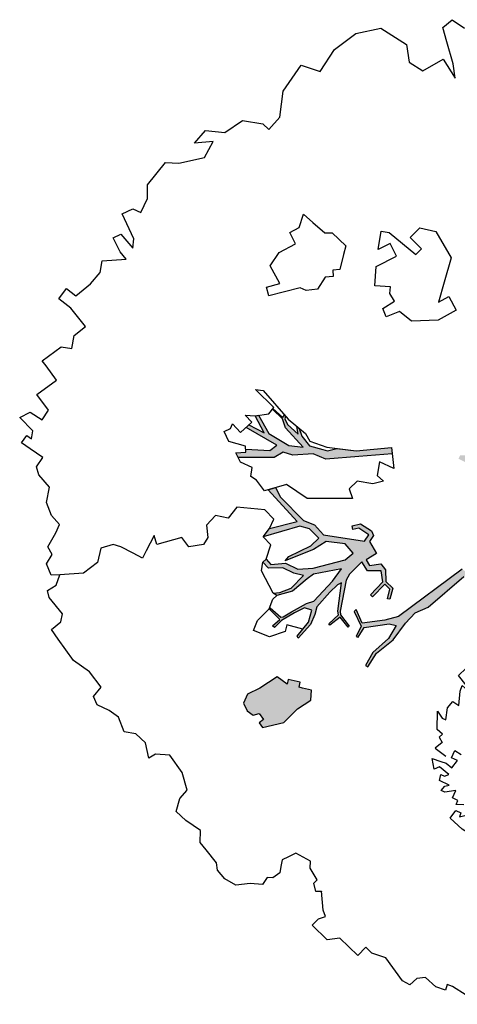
# Model space of a CAD drawing. Header units: feet. Extents: x 1377751 to 1381179, y 448542 to 452320.
# Tile 72 of 205: x 1377870 to 1377880, y 449458 to 449481. Entities that reach past the tile are written whole.
import ezdxf

# ---------------------------------------------------------------- set-up
doc = ezdxf.new("R2010")
doc.units = ezdxf.units.FT
doc.header["$MEASUREMENT"] = 0
doc.layers.add('MA- HONEY LOCUST TREE', color=3, linetype='Continuous')
doc.layers.add('VG_P_Cells', color=3, linetype='Continuous')

# ---------------------------------------------------------------- blocks, each defined once
blk = doc.blocks.new('HONEY LOCUST')
at = {"layer": 'MA- HONEY LOCUST TREE'}
h = blk.add_hatch(color=256, dxfattribs=at)
h.dxf.hatch_style = 1
edge = h.paths.add_edge_path()
edge.add_line((-0.074, -1.867), (-0.35, -3.729))
edge.add_line((-0.35, -3.729), (-0.52, -4.017))
edge.add_line((-0.52, -4.017), (-0.848, -4.448))
edge.add_line((-0.848, -4.448), (-1.173, -4.317))
edge.add_line((-1.173, -4.317), (-1.18, -4.383))
edge.add_line((-1.18, -4.383), (-0.814, -4.514))
edge.add_line((-0.814, -4.514), (-0.728, -4.771))
edge.add_line((-0.728, -4.771), (-0.682, -4.746))
edge.add_line((-0.682, -4.746), (-0.744, -4.483))
edge.add_line((-0.744, -4.483), (-0.385, -4.008))
edge.add_line((-0.385, -4.008), (-0.24, -3.918))
edge.add_line((-0.24, -3.918), (-0.149, -4.267))
edge.add_line((-0.149, -4.267), (-0.175, -4.763))
edge.add_line((-0.175, -4.763), (-0.08, -5.104))
edge.add_line((-0.08, -5.104), (-0.016, -5.084))
edge.add_line((-0.016, -5.084), (-0.105, -4.708))
edge.add_line((-0.105, -4.708), (-0.049, -4.207))
edge.add_line((-0.049, -4.207), (-0.118, -3.719))
edge.add_line((-0.118, -3.719), (-0.135, -3.383))
edge.add_line((-0.135, -3.383), (-0.006, -3.071))
edge.add_line((-0.006, -3.071), (0.071, -1.959))
edge.add_line((0.071, -1.959), (0.257, -1.927))
edge.add_line((0.257, -1.927), (0.234, -1.797))
edge.add_line((0.234, -1.797), (-0.074, -1.867))
edge = h.paths.add_edge_path()
edge.add_line((-4.328, -3.7), (-3.551, -3.71))
edge.add_line((-3.551, -3.71), (-3.297, -3.598))
edge.add_line((-3.297, -3.598), (-2.977, -3.617))
edge.add_line((-2.977, -3.617), (-2.183, -3.028))
edge.add_line((-2.183, -3.028), (-2.214, -2.855))
edge.add_line((-2.214, -2.855), (-2.496, -2.906))
edge.add_line((-2.496, -2.906), (-2.571, -3.031))
edge.add_line((-2.571, -3.031), (-2.647, -2.986))
edge.add_line((-2.647, -2.986), (-2.54, -2.806))
edge.add_line((-2.54, -2.806), (-2.242, -2.743))
edge.add_line((-2.242, -2.743), (-2.126, -2.787))
edge.add_line((-2.126, -2.787), (-2.098, -2.955))
edge.add_line((-2.098, -2.955), (-1.777, -3.035))
edge.add_line((-1.777, -3.035), (-1.847, -3.317))
edge.add_line((-1.847, -3.317), (-1.688, -3.357))
edge.add_line((-1.688, -3.357), (-1.528, -3.136))
edge.add_line((-1.528, -3.136), (-1.348, -3.16))
edge.add_line((-1.348, -3.16), (-1.152, -3.348))
edge.add_line((-1.152, -3.348), (-0.923, -3.344))
edge.add_line((-0.923, -3.344), (-0.787, -3.584))
edge.add_line((-0.787, -3.584), (-0.831, -3.609))
edge.add_line((-0.831, -3.609), (-0.953, -3.41))
edge.add_line((-0.953, -3.41), (-1.121, -3.412))
edge.add_line((-1.121, -3.412), (-1.115, -3.828))
edge.add_line((-1.115, -3.828), (-1.184, -3.829))
edge.add_line((-1.184, -3.829), (-1.19, -3.407))
edge.add_line((-1.19, -3.407), (-1.407, -3.252))
edge.add_line((-1.407, -3.252), (-1.565, -3.412))
edge.add_line((-1.565, -3.412), (-1.631, -3.479))
edge.add_line((-1.631, -3.479), (-1.881, -3.427))
edge.add_line((-1.881, -3.427), (-1.882, -3.834))
edge.add_line((-1.882, -3.834), (-1.836, -3.995))
edge.add_line((-1.836, -3.995), (-1.416, -4.617))
edge.add_line((-1.416, -4.617), (-1.35, -4.671))
edge.add_line((-1.35, -4.671), (-1.012, -4.713))
edge.add_line((-1.012, -4.713), (-1.017, -4.75))
edge.add_line((-1.017, -4.75), (-1.318, -4.712))
edge.add_line((-1.318, -4.712), (-1.357, -5.022))
edge.add_line((-1.357, -5.022), (-1.393, -5.017))
edge.add_line((-1.393, -5.017), (-1.385, -4.708))
edge.add_line((-1.385, -4.708), (-1.459, -4.653))
edge.add_line((-1.459, -4.653), (-1.871, -4.116))
edge.add_line((-1.871, -4.116), (-1.902, -4.214))
edge.add_line((-1.902, -4.214), (-1.907, -4.471))
edge.add_line((-1.907, -4.471), (-1.881, -4.93))
edge.add_line((-1.881, -4.93), (-1.783, -5.095))
edge.add_line((-1.783, -5.095), (-1.689, -5.337))
edge.add_line((-1.689, -5.337), (-1.67, -5.769))
edge.add_line((-1.67, -5.769), (-1.722, -5.754))
edge.add_line((-1.722, -5.754), (-1.767, -5.331))
edge.add_line((-1.767, -5.331), (-1.911, -5.069))
edge.add_line((-1.911, -5.069), (-2.073, -5.157))
edge.add_line((-2.073, -5.157), (-2.153, -5.409))
edge.add_line((-2.153, -5.409), (-2.243, -5.757))
edge.add_line((-2.243, -5.757), (-2.246, -5.987))
edge.add_line((-2.246, -5.987), (-2.304, -5.997))
edge.add_line((-2.304, -5.997), (-2.291, -5.762))
edge.add_line((-2.291, -5.762), (-2.646, -5.766))
edge.add_line((-2.646, -5.766), (-2.646, -5.729))
edge.add_line((-2.646, -5.729), (-2.311, -5.706))
edge.add_line((-2.311, -5.706), (-2.278, -5.67))
edge.add_line((-2.278, -5.67), (-2.222, -5.437))
edge.add_line((-2.222, -5.437), (-2.11, -5.047))
edge.add_line((-2.11, -5.047), (-2.029, -4.89))
edge.add_line((-2.029, -4.89), (-2.051, -4.242))
edge.add_line((-2.051, -4.242), (-2.105, -3.886))
edge.add_line((-2.105, -3.886), (-2.483, -4.439))
edge.add_line((-2.483, -4.439), (-2.516, -4.623))
edge.add_line((-2.516, -4.623), (-2.551, -5.076))
edge.add_line((-2.551, -5.076), (-2.74, -5.411))
edge.add_line((-2.74, -5.411), (-2.844, -5.435))
edge.add_line((-2.844, -5.435), (-2.746, -5.315))
edge.add_line((-2.746, -5.315), (-2.623, -5.049))
edge.add_line((-2.623, -5.049), (-2.627, -4.631))
edge.add_line((-2.627, -4.631), (-2.831, -4.752))
edge.add_line((-2.831, -4.752), (-3.106, -4.845))
edge.add_line((-3.106, -4.845), (-3.342, -5.097))
edge.add_line((-3.342, -5.097), (-3.537, -5.09))
edge.add_line((-3.537, -5.09), (-3.533, -4.986))
edge.add_line((-3.533, -4.986), (-3.365, -4.992))
edge.add_line((-3.365, -4.992), (-3.139, -4.727))
edge.add_line((-3.139, -4.727), (-2.828, -4.621))
edge.add_line((-2.828, -4.621), (-2.591, -4.346))
edge.add_line((-2.591, -4.346), (-2.192, -3.672))
edge.add_line((-2.192, -3.672), (-2.171, -3.422))
edge.add_line((-2.171, -3.422), (-2.463, -3.397))
edge.add_line((-2.463, -3.397), (-2.819, -3.681))
edge.add_line((-2.819, -3.681), (-2.901, -4.03))
edge.add_line((-2.901, -4.03), (-3.13, -4.562))
edge.add_line((-3.13, -4.562), (-3.184, -4.688))
edge.add_line((-3.184, -4.688), (-3.2, -4.558))
edge.add_line((-3.2, -4.558), (-3.004, -4.012))
edge.add_line((-3.004, -4.012), (-3.004, -3.748))
edge.add_line((-3.004, -3.748), (-3.308, -3.748))
edge.add_line((-3.308, -3.748), (-3.52, -3.86))
edge.add_line((-3.52, -3.86), (-3.955, -4.657))
edge.add_line((-3.955, -4.657), (-3.989, -4.411))
edge.add_line((-3.989, -4.411), (-3.646, -3.834))
edge.add_line((-3.646, -3.834), (-4.66, -3.783))
edge.add_line((-4.66, -3.783), (-4.574, -3.625))
edge.add_line((-4.574, -3.625), (-4.328, -3.7))
edge = h.paths.add_edge_path()
edge.add_line((-2.206, 0.627), (-2.178, 0.765))
edge.add_line((-2.178, 0.765), (-1.943, 0.991))
edge.add_line((-1.943, 0.991), (-1.689, 0.913))
edge.add_line((-1.689, 0.913), (-1.273, 0.7))
edge.add_line((-1.273, 0.7), (-1.139, 0.447))
edge.add_line((-1.139, 0.447), (-1.246, 0.324))
edge.add_line((-1.246, 0.324), (-1.482, 0.112))
edge.add_line((-1.482, 0.112), (-1.654, 0.117))
edge.add_line((-1.654, 0.117), (-1.798, -0.009))
edge.add_line((-1.798, -0.009), (-1.988, -0.074))
edge.add_line((-1.988, -0.074), (-2.018, 0.014))
edge.add_line((-2.018, 0.014), (-1.858, 0.163))
edge.add_line((-1.858, 0.163), (-1.555, 0.445))
edge.add_line((-1.555, 0.445), (-1.524, 0.546))
edge.add_line((-1.524, 0.546), (-1.556, 0.63))
edge.add_line((-1.556, 0.63), (-1.794, 0.766))
edge.add_line((-1.794, 0.766), (-1.942, 0.775))
edge.add_line((-1.942, 0.775), (-2.093, 0.784))
edge.add_line((-2.093, 0.784), (-2.206, 0.627))
edge = h.paths.add_edge_path()
edge.add_line((0.961, 0.076), (1.125, 0.303))
edge.add_line((1.125, 0.303), (1.497, 0.09))
edge.add_line((1.497, 0.09), (1.752, -0.111))
edge.add_line((1.752, -0.111), (1.752, -0.274))
edge.add_line((1.752, -0.274), (1.499, -0.274))
edge.add_line((1.499, -0.274), (1.304, -0.064))
edge.add_line((1.304, -0.064), (1.344, -0.301))
edge.add_line((1.344, -0.301), (1.259, -0.347))
edge.add_line((1.259, -0.347), (1.202, -0.012))
edge.add_line((1.202, -0.012), (0.961, 0.076))
edge = h.paths.add_edge_path()
edge.add_line((2.601, 0.256), (2.739, 0.373))
edge.add_line((2.739, 0.373), (3.255, 0.433))
edge.add_line((3.255, 0.433), (3.502, 0.411))
edge.add_line((3.502, 0.411), (3.621, 0.45))
edge.add_line((3.621, 0.45), (3.589, 0.503))
edge.add_line((3.589, 0.503), (3.492, 0.445))
edge.add_line((3.492, 0.445), (3.305, 0.476))
edge.add_line((3.305, 0.476), (3.362, 0.57))
edge.add_line((3.362, 0.57), (3.752, 0.703))
edge.add_line((3.752, 0.703), (3.96, 0.827))
edge.add_line((3.96, 0.827), (4.041, 0.843))
edge.add_line((4.041, 0.843), (3.91, 0.86))
edge.add_line((3.91, 0.86), (3.555, 0.73))
edge.add_line((3.555, 0.73), (3.297, 0.667))
edge.add_line((3.297, 0.667), (3.116, 0.622))
edge.add_line((3.116, 0.622), (2.76, 0.581))
edge.add_line((2.76, 0.581), (2.601, 0.256))
edge = h.paths.add_edge_path()
edge.add_line((-1.204, 3.024), (-1.081, 3.28))
edge.add_line((-1.081, 3.28), (-1.122, 4.089))
edge.add_line((-1.122, 4.089), (-1.614, 4.744))
edge.add_line((-1.614, 4.744), (-2.16, 4.886))
edge.add_line((-2.16, 4.886), (-2.151, 4.976))
edge.add_line((-2.151, 4.976), (-2.008, 4.962))
edge.add_line((-2.008, 4.962), (-1.855, 4.901))
edge.add_line((-1.855, 4.901), (-1.66, 4.86))
edge.add_line((-1.66, 4.86), (-1.606, 4.881))
edge.add_line((-1.606, 4.881), (-1.494, 4.788))
edge.add_line((-1.494, 4.788), (-1.44, 4.69))
edge.add_line((-1.44, 4.69), (-1.215, 4.489))
edge.add_line((-1.215, 4.489), (-1.237, 4.87))
edge.add_line((-1.237, 4.87), (-1.178, 5.189))
edge.add_line((-1.178, 5.189), (-1.09, 5.173))
edge.add_line((-1.09, 5.173), (-1.082, 4.487))
edge.add_line((-1.082, 4.487), (-0.883, 4.082))
edge.add_line((-0.883, 4.082), (-0.864, 3.491))
edge.add_line((-0.864, 3.491), (-0.771, 3.242))
edge.add_line((-0.771, 3.242), (-0.595, 3.213))
edge.add_line((-0.595, 3.213), (-0.462, 3.482))
edge.add_line((-0.462, 3.482), (-0.372, 4.13))
edge.add_line((-0.372, 4.13), (-0.498, 4.612))
edge.add_line((-0.498, 4.612), (-0.463, 4.56))
edge.add_line((-0.463, 4.56), (-0.198, 4.737))
edge.add_line((-0.198, 4.737), (-0.041, 5.026))
edge.add_line((-0.041, 5.026), (0.016, 4.995))
edge.add_line((0.016, 4.995), (-0.208, 4.582))
edge.add_line((-0.208, 4.582), (-0.259, 4.383))
edge.add_line((-0.259, 4.383), (-0.196, 4.041))
edge.add_line((-0.196, 4.041), (-0.202, 3.561))
edge.add_line((-0.202, 3.561), (-0.277, 3.424))
edge.add_line((-0.277, 3.424), (-0.342, 3.024))
edge.add_line((-0.342, 3.024), (-0.477, 2.88))
edge.add_line((-0.477, 2.88), (-0.989, 3.103))
edge.add_line((-0.989, 3.103), (-1.204, 3.024))
edge = h.paths.add_edge_path()
edge.add_line((-3.183, -1.103), (-3.697, -1.708))
edge.add_line((-3.697, -1.708), (-4.208, -2.309))
edge.add_line((-4.208, -2.309), (-4.508, -2.432))
edge.add_line((-4.508, -2.432), (-4.824, -2.791))
edge.add_line((-4.824, -2.791), (-5.042, -2.903))
edge.add_line((-5.042, -2.903), (-5.101, -3.141))
edge.add_line((-5.101, -3.141), (-5.708, -3.746))
edge.add_line((-5.708, -3.746), (-5.824, -3.705))
edge.add_line((-5.824, -3.705), (-5.667, -3.526))
edge.add_line((-5.667, -3.526), (-5.72, -3.479))
edge.add_line((-5.72, -3.479), (-5.29, -3.097))
edge.add_line((-5.29, -3.097), (-5.263, -2.889))
edge.add_line((-5.263, -2.889), (-6.076, -3.109))
edge.add_line((-6.076, -3.109), (-6.072, -3.022))
edge.add_line((-6.072, -3.022), (-5.684, -2.901))
edge.add_line((-5.684, -2.901), (-6.12, -2.76))
edge.add_line((-6.12, -2.76), (-6.071, -2.695))
edge.add_line((-6.071, -2.695), (-5.592, -2.828))
edge.add_line((-5.592, -2.828), (-5.056, -2.696))
edge.add_line((-5.056, -2.696), (-4.789, -2.481))
edge.add_line((-4.789, -2.481), (-5.409, -2.452))
edge.add_line((-5.409, -2.452), (-5.608, -2.357))
edge.add_line((-5.608, -2.357), (-5.941, -2.366))
edge.add_line((-5.941, -2.366), (-5.944, -2.344))
edge.add_line((-5.944, -2.344), (-5.626, -2.33))
edge.add_line((-5.626, -2.33), (-5.647, -2.26))
edge.add_line((-5.647, -2.26), (-5.601, -2.264))
edge.add_line((-5.601, -2.264), (-5.571, -2.313))
edge.add_line((-5.571, -2.313), (-5.433, -2.367))
edge.add_line((-5.433, -2.367), (-5.09, -2.348))
edge.add_line((-5.09, -2.348), (-5.243, -2.244))
edge.add_line((-5.243, -2.244), (-5.172, -2.237))
edge.add_line((-5.172, -2.237), (-4.995, -2.325))
edge.add_line((-4.995, -2.325), (-4.706, -2.353))
edge.add_line((-4.706, -2.353), (-4.42, -2.191))
edge.add_line((-4.42, -2.191), (-4.318, -2.138))
edge.add_line((-4.318, -2.138), (-4.203, -1.943))
edge.add_line((-4.203, -1.943), (-3.837, -1.654))
edge.add_line((-3.837, -1.654), (-3.298, -1.008))
edge.add_line((-3.298, -1.008), (-3.183, -1.103))
h = blk.add_hatch(color=256, dxfattribs=at)
edge = h.paths.add_edge_path()
edge.add_line((-0.575, -6.422), (-0.761, -6.537))
edge.add_line((-0.761, -6.537), (-0.831, -6.58))
edge.add_line((-0.831, -6.58), (-0.896, -6.476))
edge.add_line((-0.896, -6.476), (-1.146, -6.631))
edge.add_line((-1.146, -6.631), (-1.084, -6.731))
edge.add_line((-1.084, -6.731), (-1.373, -6.777))
edge.add_line((-1.373, -6.777), (-1.474, -7.258))
edge.add_line((-1.474, -7.258), (-1.58, -7.558))
edge.add_line((-1.58, -7.558), (-1.497, -7.777))
edge.add_line((-1.497, -7.777), (-1.305, -7.848))
edge.add_line((-1.305, -7.848), (-1.13, -7.816))
edge.add_line((-1.13, -7.816), (-1.058, -7.689))
edge.add_line((-1.058, -7.689), (-0.883, -7.717))
edge.add_line((-0.883, -7.717), (-0.902, -7.843))
edge.add_line((-0.902, -7.843), (-0.768, -7.864))
edge.add_line((-0.768, -7.864), (-0.498, -7.426))
edge.add_line((-0.498, -7.426), (-0.498, -6.965))
edge.add_line((-0.498, -6.965), (-0.421, -6.598))
edge.add_line((-0.421, -6.598), (-0.575, -6.422))
for p, q in [((-9.459, 7.182, 17.496), (-9.11, 7.248, 17.496)), ((-9.481, 6.898, 17.496), (-9.459, 7.182, 17.496)), ((-9.175, 6.725, 17.496), (-9.481, 6.898, 17.496)), ((-8.702, 6.458, 17.496), (-9.175, 6.725, 17.496)), ((-9.093, 5.834, 17.496), (-8.948, 6.373, 17.496)), ((-8.948, 6.373, 17.496), (-8.424, 6.252, 17.496)), ((-8.424, 6.252, 17.496), (-8.702, 6.458, 17.496)), ((-10.845, 5.337, 17.496), (-10.513, 5.844, 17.496)), ((-10.513, 5.844, 17.496), (-9.808, 6, 17.496)), ((-9.808, 6, 17.496), (-9.466, 5.751, 17.496)), ((-9.466, 5.751, 17.496), (-9.093, 5.834, 17.496)), ((-10.93, 4.713, 17.496), (-10.845, 5.337, 17.496)), ((-10.802, 4.104, 17.496), (-10.93, 4.713, 17.496)), ((-11.233, 3.889, 17.496), (-10.802, 4.104, 17.496)), ((-11.099, 3.151, 17.496), (-11.233, 3.889, 17.496)), ((-6.509, 3.152, 17.496), (-6.182, 3.355, 17.496)), ((-6.182, 3.355, 17.496), (-5.482, 3.173, 17.496)), ((-10.71, 2.659, 17.496), (-11.099, 3.151, 17.496)), ((-6.507, 2.826, 17.496), (-6.509, 3.152, 17.496)), ((-5.482, 3.173, 17.496), (-5.188, 2.646, 17.496)), ((-6.132, 2.828, 17.496), (-6.507, 2.826, 17.496)), ((-6.13, 2.64, 17.496), (-6.132, 2.828, 17.496)), ((-10.697, 2.267, 17.496), (-10.71, 2.659, 17.496)), ((-6.95, 2.557, 17.496), (-6.13, 2.64, 17.496)), ((-5.188, 2.646, 17.496), (-4.951, 2.222, 17.496)), ((-7.103, 2.446, 17.496), (-6.95, 2.557, 17.496)), ((-6.844, 2.089, 17.496), (-7.103, 2.446, 17.496)), ((-6.743, 2.391, 17.496), (-6.844, 2.089, 17.496)), ((-6.422, 2.284, 17.496), (-6.743, 2.391, 17.496)), ((-4.951, 2.222, 17.496), (-4.873, 2.483, 17.496)), ((-4.873, 2.483, 17.496), (-4.518, 2.377, 17.496)), ((-4.518, 2.377, 17.496), (-4.659, 1.91, 17.496)), ((-11.284, 1.978, 17.496), (-10.889, 2.261, 17.496)), ((-10.889, 2.261, 17.496), (-10.697, 2.267, 17.496)), ((-6.595, 1.768, 17.496), (-6.422, 2.284, 17.496)), ((-11.376, 1.48, 17.496), (-11.284, 1.978, 17.496)), ((-4.659, 1.91, 17.496), (-5.086, 1.449, 17.496)), ((-6.293, 1.426, 17.496), (-6.595, 1.768, 17.496)), ((-6.017, 1.668, 17.496), (-6.293, 1.426, 17.496)), ((-6.016, 1.669, 17.496), (-6.017, 1.668, 17.496)), ((-5.908, 1.547, 17.496), (-6.016, 1.669, 17.496)), ((-11.737, 1.188, 17.496), (-11.376, 1.48, 17.496)), ((-8.689, 1.427, 17.496), (-8.395, 1.447, 17.496)), ((-8.541, 1.129, 17.496), (-8.689, 1.427, 17.496)), ((-8.395, 1.447, 17.496), (-8.017, 1.473, 17.496)), ((-8.017, 1.473, 17.496), (-7.899, 1.599, 17.496)), ((-7.899, 1.599, 17.496), (-7.453, 1.609, 17.496)), ((-7.453, 1.609, 17.496), (-7.342, 1.427, 17.496)), ((-7.342, 1.427, 17.496), (-7.148, 1.11, 17.496)), ((-5.705, 1.5, 17.496), (-5.908, 1.547, 17.496)), ((-5.781, 1.177, 17.496), (-5.705, 1.5, 17.496)), ((-5.452, 1.408, 17.496), (-5.584, 1.094, 17.496)), ((-5.086, 1.449, 17.496), (-5.452, 1.408, 17.496)), ((-11.707, 0.793, 17.496), (-11.737, 1.188, 17.496)), ((-5.584, 1.094, 17.496), (-5.781, 1.177, 17.496)), ((-11.423, 1.128, 17.496), (-11.707, 0.793, 17.496)), ((-11.301, 0.722, 17.496), (-11.423, 1.128, 17.496)), ((-8.615, 0.89, 17.496), (-8.541, 1.129, 17.496)), ((-7.148, 1.11, 17.496), (-7.261, 0.982, 17.496)), ((-7.261, 0.982, 17.496), (-7.145, 0.88, 17.496)), ((-11.636, 0.196, 17.496), (-11.301, 0.722, 17.496)), ((-8.324, 0.799, 17.496), (-8.615, 0.89, 17.496)), ((-8.456, 0.374, 17.496), (-8.324, 0.799, 17.496)), ((-7.145, 0.88, 17.496), (-7.271, 0.736, 17.496)), ((-7.271, 0.736, 17.496), (-7.2, 0.405, 17.496)), ((-8.385, 0, 17.496), (-8.456, 0.374, 17.496)), ((-7.2, 0.405, 17.496), (-7.366, 0.188, 17.496)), ((-11.869, -0.017, 17.496), (-11.636, 0.196, 17.496)), ((-7.925, -0.134, 17.496), (-8.385, 0, 17.496)), ((-7.511, 0.139, 17.496), (-7.899, -0.523, 17.496)), ((-7.366, 0.188, 17.496), (-7.511, 0.139, 17.496)), ((-11.798, -0.695, 17.496), (-11.869, -0.017, 17.496)), ((-8.088, -0.413, 17.496), (-7.925, -0.134, 17.496)), ((-7.899, -0.523, 17.496), (-8.088, -0.413, 17.496)), ((-11.569, -0.929, 17.496), (-11.798, -0.695, 17.496)), ((-11.448, -1.274, 17.496), (-11.569, -0.929, 17.496)), ((-3.837, -1.654, 17.496), (-3.298, -1.008, 17.496)), ((-3.837, -1.654, 17.496), (-3.298, -1.008, 17.496)), ((-3.183, -1.103, 17.496), (-3.697, -1.708, 17.496)), ((-3.298, -1.008, 17.496), (-2.911, -1.326, 17.496)), ((-3.298, -1.008, 17.496), (-3.183, -1.103, 17.496)), ((-3.183, -1.103, 17.496), (-3.183, -1.103, 17.496)), ((-11.739, -1.609, 17.496), (-11.644, -1.343, 17.496)), ((-11.644, -1.343, 17.496), (-11.448, -1.274, 17.496)), ((-2.911, -1.326, 17.496), (-3.264, -1.447, 17.496)), ((-11.119, -1.83, 17.496), (-11.739, -1.609, 17.496)), ((-3.264, -1.447, 17.496), (-3.074, -1.722, 17.496)), ((-10.985, -2.002, 17.496), (-11.119, -1.83, 17.496)), ((-4.391, -2.092, 17.496), (-3.837, -1.654, 17.496)), ((-3.697, -1.708, 17.496), (-4.208, -2.309, 17.496)), ((-4.203, -1.943, 17.496), (-3.837, -1.654, 17.496)), ((-3.074, -1.722, 17.496), (-2.868, -1.705, 17.496)), ((-2.868, -1.705, 17.496), (-3.006, -1.928, 17.496)), ((-0.074, -1.867, 17.496), (-0.35, -3.729, 17.496)), ((-11.483, -2.162, 17.496), (-11.419, -1.966, 17.496)), ((-11.419, -1.966, 17.496), (-10.985, -2.002, 17.496)), ((-4.778, -2.272, 17.496), (-4.391, -2.092, 17.496)), ((-4.318, -2.138, 17.496), (-4.203, -1.943, 17.496)), ((-3.006, -1.928, 17.496), (-3.315, -2.152, 17.496)), ((-0.006, -3.071, 17.496), (0.071, -1.959, 17.496)), ((-11.136, -2.275, 17.496), (-11.483, -2.162, 17.496)), ((-11.285, -2.732, 17.496), (-10.908, -2.299, 17.496)), ((-10.908, -2.299, 17.496), (-11.136, -2.275, 17.496)), ((-6.553, -2.317, 17.496), (-6.411, -2.201, 17.496)), ((-5.949, -2.311, 17.496), (-6.553, -2.317, 17.496)), ((-6.411, -2.201, 17.496), (-5.509, -2.271, 17.496)), ((-5.922, -2.498, 17.496), (-5.949, -2.311, 17.496)), ((-5.944, -2.344, 17.496), (-5.626, -2.33, 17.496)), ((-5.626, -2.33, 17.496), (-5.647, -2.26, 17.496)), ((-5.647, -2.26, 17.496), (-5.601, -2.264, 17.496)), ((-5.601, -2.264, 17.496), (-5.571, -2.313, 17.496)), ((-5.571, -2.313, 17.496), (-5.433, -2.367, 17.496)), ((-5.509, -2.271, 17.496), (-4.978, -2.217, 17.496)), ((-5.243, -2.244, 17.496), (-5.172, -2.237, 17.496)), ((-5.09, -2.348, 17.496), (-5.243, -2.244, 17.496)), ((-5.172, -2.237, 17.496), (-4.995, -2.325, 17.496)), ((-4.995, -2.325, 17.496), (-4.706, -2.353, 17.496)), ((-4.978, -2.217, 17.496), (-4.778, -2.272, 17.496)), ((-4.706, -2.353, 17.496), (-4.42, -2.191, 17.496)), ((-4.208, -2.309, 17.496), (-4.508, -2.432, 17.496)), ((-4.42, -2.191, 17.496), (-4.318, -2.138, 17.496)), ((-3.315, -2.152, 17.496), (-3.315, -2.41, 17.496)), ((-6.12, -2.76, 17.496), (-5.922, -2.498, 17.496)), ((-5.941, -2.366, 17.496), (-5.944, -2.344, 17.496)), ((-5.608, -2.357, 17.496), (-5.941, -2.366, 17.496)), ((-5.409, -2.452, 17.496), (-5.608, -2.357, 17.496)), ((-5.433, -2.367, 17.496), (-5.09, -2.348, 17.496)), ((-4.789, -2.481, 17.496), (-5.409, -2.452, 17.496)), ((-5.056, -2.696, 17.496), (-4.789, -2.481, 17.496)), ((-4.508, -2.432, 17.496), (-4.824, -2.791, 17.496)), ((-3.1, -2.521, 17.496), (-3.866, -3.278, 17.496)), ((-3.315, -2.41, 17.496), (-3.1, -2.521, 17.496)), ((-11.126, -2.959, 17.496), (-11.285, -2.732, 17.496)), ((-6.302, -2.92, 17.496), (-6.12, -2.76, 17.496)), ((-6.12, -2.76, 17.496), (-6.071, -2.695, 17.496)), ((-5.684, -2.901, 17.496), (-6.12, -2.76, 17.496)), ((-6.071, -2.695, 17.496), (-5.592, -2.828, 17.496)), ((-5.592, -2.828, 17.496), (-5.056, -2.696, 17.496)), ((-4.824, -2.791, 17.496), (-5.042, -2.903, 17.496)), ((-2.54, -2.806, 17.496), (-2.242, -2.743, 17.496)), ((-2.242, -2.743, 17.496), (-2.126, -2.787, 17.496)), ((-2.126, -2.787, 17.496), (-2.098, -2.955, 17.496)), ((-11.095, -3.317, 17.496), (-11.126, -2.959, 17.496)), ((-6.069, -2.929, 17.496), (-6.302, -2.92, 17.496)), ((-6.083, -3.289, 17.496), (-6.069, -2.929, 17.496)), ((-5.263, -2.889, 17.496), (-6.076, -3.109, 17.496)), ((-6.076, -3.109, 17.496), (-6.072, -3.022, 17.496)), ((-6.072, -3.022, 17.496), (-5.684, -2.901, 17.496)), ((-5.29, -3.097, 17.496), (-5.263, -2.889, 17.496)), ((-5.042, -2.903, 17.496), (-5.101, -3.141, 17.496)), ((-2.977, -3.617, 17.496), (-2.183, -3.028, 17.496)), ((-2.647, -2.986, 17.496), (-2.54, -2.806, 17.496)), ((-2.571, -3.031, 17.496), (-2.647, -2.986, 17.496)), ((-2.496, -2.906, 17.496), (-2.571, -3.031, 17.496)), ((-2.214, -2.855, 17.496), (-2.496, -2.906, 17.496)), ((-2.183, -3.028, 17.496), (-2.214, -2.855, 17.496)), ((-2.098, -2.955, 17.496), (-1.777, -3.035, 17.496)), ((-1.777, -3.035, 17.496), (-1.847, -3.317, 17.496)), ((-5.72, -3.479, 17.496), (-5.29, -3.097, 17.496)), ((-5.101, -3.141, 17.496), (-5.708, -3.746, 17.496)), ((-1.688, -3.357, 17.496), (-1.528, -3.136, 17.496)), ((-1.407, -3.252, 17.496), (-1.565, -3.412, 17.496)), ((-1.528, -3.136, 17.496), (-1.348, -3.16, 17.496)), ((-1.19, -3.407, 17.496), (-1.407, -3.252, 17.496)), ((-1.348, -3.16, 17.496), (-1.152, -3.348, 17.496)), ((-0.135, -3.383, 17.496), (-0.006, -3.071, 17.496)), ((-11.142, -3.757, 17.496), (-11.095, -3.317, 17.496)), ((-6.376, -3.551, 17.496), (-6.321, -3.391, 17.496)), ((-6.321, -3.391, 17.496), (-6.361, -3.278, 17.496)), ((-6.361, -3.278, 17.496), (-6.083, -3.289, 17.496)), ((-5.774, -3.432, 17.496), (-6.128, -3.637, 17.496)), ((-5.667, -3.526, 17.496), (-5.774, -3.432, 17.496)), ((-5.667, -3.526, 17.496), (-5.72, -3.479, 17.496)), ((-4.444, -3.388, 17.496), (-4.703, -3.863, 17.496)), ((-3.866, -3.278, 17.496), (-4.444, -3.388, 17.496)), ((-2.463, -3.397, 17.496), (-2.819, -3.681, 17.496)), ((-2.171, -3.422, 17.496), (-2.463, -3.397, 17.496)), ((-2.192, -3.672, 17.496), (-2.171, -3.422, 17.496)), ((-1.881, -3.427, 17.496), (-1.882, -3.834, 17.496)), ((-1.631, -3.479, 17.496), (-1.881, -3.427, 17.496)), ((-1.847, -3.317, 17.496), (-1.688, -3.357, 17.496)), ((-1.565, -3.412, 17.496), (-1.631, -3.479, 17.496)), ((-1.184, -3.829, 17.496), (-1.19, -3.407, 17.496)), ((-1.152, -3.348, 17.496), (-0.923, -3.344, 17.496)), ((-0.953, -3.41, 17.496), (-1.121, -3.412, 17.496)), ((-1.121, -3.412, 17.496), (-1.115, -3.828, 17.496)), ((-0.831, -3.609, 17.496), (-0.953, -3.41, 17.496)), ((-0.923, -3.344, 17.496), (-0.787, -3.584, 17.496)), ((-0.118, -3.719, 17.496), (-0.135, -3.383, 17.496)), ((-6.128, -3.637, 17.496), (-6.376, -3.551, 17.496)), ((-5.824, -3.705, 17.496), (-5.667, -3.526, 17.496)), ((-5.824, -3.705, 17.496), (-5.667, -3.526, 17.496)), ((-5.592, -3.787, 17.496), (-5.824, -3.705, 17.496)), ((-5.708, -3.746, 17.496), (-5.824, -3.705, 17.496)), ((-5.303, -3.685, 17.496), (-5.592, -3.787, 17.496)), ((-5.178, -3.853, 17.496), (-5.303, -3.685, 17.496)), ((-4.66, -3.783, 17.496), (-4.574, -3.625, 17.496)), ((-4.574, -3.625, 17.496), (-4.328, -3.7, 17.496)), ((-4.328, -3.7, 17.496), (-3.551, -3.71, 17.496)), ((-4.328, -3.7, 17.496), (-4.328, -3.7, 17.496)), ((-3.551, -3.71, 17.496), (-3.297, -3.598, 17.496)), ((-3.297, -3.598, 17.496), (-2.977, -3.617, 17.496)), ((-2.819, -3.681, 17.496), (-2.901, -4.03, 17.496)), ((-2.591, -4.346, 17.496), (-2.192, -3.672, 17.496)), ((-0.787, -3.584, 17.496), (-0.831, -3.609, 17.496)), ((-0.35, -3.729, 17.496), (-0.52, -4.017, 17.496)), ((-0.049, -4.207, 17.496), (-0.118, -3.719, 17.496)), ((-11.418, -3.795, 17.496), (-11.142, -3.757, 17.496)), ((-11.377, -4.098, 17.496), (-11.418, -3.795, 17.496)), ((-5.015, -3.82, 17.496), (-5.178, -3.853, 17.496)), ((-4.703, -3.863, 17.496), (-5.015, -3.82, 17.496)), ((-3.646, -3.834, 17.496), (-4.66, -3.783, 17.496)), ((-3.989, -4.411, 17.496), (-3.646, -3.834, 17.496)), ((-3.52, -3.86, 17.496), (-3.955, -4.657, 17.496)), ((-3.308, -3.748, 17.496), (-3.52, -3.86, 17.496)), ((-3.004, -3.748, 17.496), (-3.308, -3.748, 17.496)), ((-3.004, -4.012, 17.496), (-3.004, -3.748, 17.496)), ((-2.105, -3.886, 17.496), (-2.483, -4.439, 17.496)), ((-2.051, -4.242, 17.496), (-2.105, -3.886, 17.496)), ((-1.882, -3.834, 17.496), (-1.836, -3.995, 17.496)), ((-1.115, -3.828, 17.496), (-1.184, -3.829, 17.496)), ((-0.385, -4.008, 17.496), (-0.24, -3.918, 17.496)), ((-0.24, -3.918, 17.496), (-0.149, -4.267, 17.496)), ((-11.018, -4.049, 17.496), (-11.377, -4.098, 17.496)), ((-10.466, -4.11, 17.496), (-11.018, -4.049, 17.496)), ((-10.504, -4.455, 17.496), (-10.466, -4.11, 17.496)), ((-4.379, -4.175, 17.496), (-4.898, -4.603, 17.496)), ((-4.078, -4.184, 17.496), (-4.379, -4.175, 17.496)), ((-3.989, -4.411, 17.496), (-4.078, -4.184, 17.496)), ((-3.2, -4.558, 17.496), (-3.004, -4.012, 17.496)), ((-2.901, -4.03, 17.496), (-3.13, -4.562, 17.496)), ((-1.871, -4.116, 17.496), (-1.902, -4.214, 17.496)), ((-1.459, -4.653, 17.496), (-1.871, -4.116, 17.496)), ((-1.836, -3.995, 17.496), (-1.416, -4.617, 17.496)), ((-0.52, -4.017, 17.496), (-0.848, -4.448, 17.496)), ((-0.744, -4.483, 17.496), (-0.385, -4.008, 17.496)), ((-3.955, -4.657, 17.496), (-3.989, -4.411, 17.496)), ((-3.955, -4.657, 17.496), (-3.989, -4.411, 17.496)), ((-2.828, -4.621, 17.496), (-2.591, -4.346, 17.496)), ((-2.029, -4.89, 17.496), (-2.051, -4.242, 17.496)), ((-1.902, -4.214, 17.496), (-1.907, -4.471, 17.496)), ((-1.173, -4.317, 17.496), (-1.18, -4.383, 17.496)), ((-1.18, -4.383, 17.496), (-0.814, -4.514, 17.496)), ((-0.848, -4.448, 17.496), (-1.173, -4.317, 17.496)), ((-0.149, -4.267, 17.496), (-0.175, -4.763, 17.496)), ((-0.105, -4.708, 17.496), (-0.049, -4.207, 17.496)), ((-10.321, -4.707, 17.496), (-10.504, -4.455, 17.496)), ((-4.898, -4.603, 17.496), (-4.854, -4.93, 17.496)), ((-3.692, -4.665, 17.496), (-3.955, -4.657, 17.496)), ((-3.533, -4.986, 17.496), (-3.692, -4.665, 17.496)), ((-3.184, -4.688, 17.496), (-3.2, -4.558, 17.496)), ((-3.13, -4.562, 17.496), (-3.184, -4.688, 17.496)), ((-3.139, -4.727, 17.496), (-2.828, -4.621, 17.496)), ((-2.627, -4.631, 17.496), (-2.831, -4.752, 17.496)), ((-2.623, -5.049, 17.496), (-2.627, -4.631, 17.496)), ((-2.516, -4.623, 17.496), (-2.551, -5.076, 17.496)), ((-2.483, -4.439, 17.496), (-2.516, -4.623, 17.496)), ((-1.907, -4.471, 17.496), (-1.881, -4.93, 17.496)), ((-1.385, -4.708, 17.496), (-1.459, -4.653, 17.496)), ((-1.416, -4.617, 17.496), (-1.35, -4.671, 17.496)), ((-0.814, -4.514, 17.496), (-0.728, -4.771, 17.496)), ((-0.682, -4.746, 17.496), (-0.744, -4.483, 17.496)), ((-10.613, -5.412, 17.496), (-10.528, -4.858, 17.496)), ((-10.528, -4.858, 17.496), (-10.321, -4.707, 17.496)), ((-3.365, -4.992, 17.496), (-3.139, -4.727, 17.496)), ((-3.106, -4.845, 17.496), (-3.342, -5.097, 17.496)), ((-2.831, -4.752, 17.496), (-3.106, -4.845, 17.496)), ((-2.11, -5.047, 17.496), (-2.029, -4.89, 17.496)), ((-1.393, -5.017, 17.496), (-1.385, -4.708, 17.496)), ((-1.318, -4.712, 17.496), (-1.357, -5.022, 17.496)), ((-1.35, -4.671, 17.496), (-1.012, -4.713, 17.496)), ((-1.017, -4.75, 17.496), (-1.318, -4.712, 17.496)), ((-1.012, -4.713, 17.496), (-1.017, -4.75, 17.496)), ((-0.728, -4.771, 17.496), (-0.682, -4.746, 17.496)), ((-0.175, -4.763, 17.496), (-0.08, -5.104, 17.496)), ((-0.016, -5.084, 17.496), (-0.105, -4.708, 17.496)), ((-4.854, -4.93, 17.496), (-5.115, -5.1, 17.496)), ((-5.115, -5.1, 17.496), (-5.104, -5.417, 17.496)), ((-3.537, -5.09, 17.496), (-3.533, -4.986, 17.496)), ((-3.537, -5.09, 17.496), (-3.533, -4.986, 17.496)), ((-3.342, -5.097, 17.496), (-3.537, -5.09, 17.496)), ((-3.411, -5.258, 17.496), (-3.537, -5.09, 17.496)), ((-3.533, -4.986, 17.496), (-3.365, -4.992, 17.496)), ((-2.746, -5.315, 17.496), (-2.623, -5.049, 17.496)), ((-2.551, -5.076, 17.496), (-2.74, -5.411, 17.496)), ((-2.222, -5.437, 17.496), (-2.11, -5.047, 17.496)), ((-1.911, -5.069, 17.496), (-2.073, -5.157, 17.496)), ((-1.767, -5.331, 17.496), (-1.911, -5.069, 17.496)), ((-1.881, -4.93, 17.496), (-1.783, -5.095, 17.496)), ((-1.783, -5.095, 17.496), (-1.689, -5.337, 17.496)), ((-1.357, -5.022, 17.496), (-1.393, -5.017, 17.496)), ((-0.08, -5.104, 17.496), (-0.016, -5.084, 17.496)), ((-2.844, -5.435, 17.496), (-3.411, -5.258, 17.496)), ((-2.844, -5.435, 17.496), (-2.746, -5.315, 17.496)), ((-2.073, -5.157, 17.496), (-2.153, -5.409, 17.496)), ((-1.722, -5.754, 17.496), (-1.767, -5.331, 17.496)), ((-1.689, -5.337, 17.496), (-1.67, -5.769, 17.496)), ((-10.464, -5.435, 17.496), (-10.613, -5.412, 17.496)), ((-10.051, -5.498, 17.496), (-10.464, -5.435, 17.496)), ((-10.139, -6.07, 17.496), (-10.051, -5.498, 17.496)), ((-5.104, -5.417, 17.496), (-4.877, -5.598, 17.496)), ((-4.877, -5.598, 17.496), (-4.832, -5.79, 17.496)), ((-2.74, -5.411, 17.496), (-2.844, -5.435, 17.496)), ((-2.74, -5.411, 17.496), (-2.844, -5.435, 17.496)), ((-2.748, -5.543, 17.496), (-2.74, -5.411, 17.496)), ((-2.646, -5.766, 17.496), (-2.748, -5.543, 17.496)), ((-2.278, -5.67, 17.496), (-2.222, -5.437, 17.496)), ((-2.153, -5.409, 17.496), (-2.243, -5.757, 17.496)), ((-1.745, -5.543, 17.496), (-2.081, -5.739, 17.496)), ((-4.832, -5.79, 17.496), (-5.036, -6.073, 17.496)), ((-2.646, -5.729, 17.496), (-2.311, -5.706, 17.496)), ((-2.646, -5.766, 17.496), (-2.646, -5.729, 17.496)), ((-2.291, -5.762, 17.496), (-2.646, -5.766, 17.496)), ((-2.645, -6.159, 17.496), (-2.646, -5.766, 17.496)), ((-2.311, -5.706, 17.496), (-2.278, -5.67, 17.496)), ((-2.304, -5.997, 17.496), (-2.291, -5.762, 17.496)), ((-2.243, -5.757, 17.496), (-2.246, -5.987, 17.496)), ((-2.081, -5.739, 17.496), (-1.998, -5.882, 17.496)), ((-1.67, -5.769, 17.496), (-1.722, -5.754, 17.496)), ((-9.68, -6.14, 17.496), (-10.139, -6.07, 17.496)), ((-5.308, -6.039, 17.496), (-5.613, -6.571, 17.496)), ((-5.036, -6.073, 17.496), (-5.308, -6.039, 17.496)), ((-2.246, -5.987, 17.496), (-2.304, -5.997, 17.496)), ((-1.998, -5.882, 17.496), (-2.173, -6.23, 17.496)), ((-9.624, -6.406, 17.496), (-9.68, -6.14, 17.496)), ((-2.544, -6.391, 17.496), (-2.645, -6.159, 17.496)), ((-2.173, -6.23, 17.496), (-2.544, -6.391, 17.496)), ((-10.041, -6.741, 17.496), (-9.951, -6.475, 17.496)), ((-9.951, -6.475, 17.496), (-9.624, -6.406, 17.496)), ((-5.613, -6.571, 17.496), (-5.804, -6.462, 17.496)), ((-5.804, -6.462, 17.496), (-5.681, -6.854, 17.496)), ((-0.896, -6.476, 17.496), (-1.146, -6.631, 17.496)), ((-0.831, -6.58, 17.496), (-0.896, -6.476, 17.496)), ((-0.761, -6.537, 17.496), (-0.831, -6.58, 17.496)), ((-0.575, -6.422, 17.496), (-0.761, -6.537, 17.496)), ((-0.421, -6.598, 17.496), (-0.575, -6.422, 17.496)), ((-9.597, -6.747, 17.496), (-10.041, -6.741, 17.496)), ((-9.483, -6.899, 17.496), (-9.597, -6.747, 17.496)), ((-1.084, -6.731, 17.496), (-1.373, -6.777, 17.496)), ((-1.146, -6.631, 17.496), (-1.084, -6.731, 17.496)), ((-0.498, -6.965, 17.496), (-0.421, -6.598, 17.496)), ((-9.621, -6.925, 17.496), (-9.483, -6.899, 17.496)), ((-9.581, -7.137, 17.496), (-9.621, -6.925, 17.496)), ((-5.681, -6.854, 17.496), (-5.624, -7.038, 17.496)), ((-1.373, -6.777, 17.496), (-1.474, -7.258, 17.496)), ((-0.498, -7.426, 17.496), (-0.498, -6.965, 17.496)), ((-9.341, -7.092, 17.496), (-9.581, -7.137, 17.496)), ((-8.98, -7.025, 17.496), (-9.341, -7.092, 17.496)), ((-8.93, -7.29, 17.496), (-8.98, -7.025, 17.496)), ((-6.176, -7.21, 17.496), (-6.347, -7.304, 17.496)), ((-5.861, -7.112, 17.496), (-6.176, -7.21, 17.496)), ((-5.624, -7.038, 17.496), (-5.861, -7.112, 17.496)), ((-8.759, -7.386, 17.496), (-8.93, -7.29, 17.496)), ((-8.371, -7.41, 17.496), (-8.759, -7.386, 17.496)), ((-8.165, -7.714, 17.496), (-8.371, -7.41, 17.496)), ((-6.347, -7.304, 17.496), (-6.489, -7.575, 17.496)), ((-1.474, -7.258, 17.496), (-1.58, -7.558, 17.496)), ((-0.768, -7.864, 17.496), (-0.498, -7.426, 17.496)), ((-6.489, -7.575, 17.496), (-6.304, -7.867, 17.496)), ((-1.58, -7.558, 17.496), (-1.497, -7.777, 17.496)), ((-1.13, -7.816, 17.496), (-1.058, -7.689, 17.496)), ((-1.058, -7.689, 17.496), (-0.883, -7.717, 17.496)), ((-7.861, -7.853, 17.496), (-8.165, -7.714, 17.496)), ((-7.582, -7.87, 17.496), (-7.861, -7.853, 17.496)), ((-7.502, -8.067, 17.496), (-7.582, -7.87, 17.496)), ((-6.304, -7.867, 17.496), (-6.361, -8.286, 17.496)), ((-1.497, -7.777, 17.496), (-1.305, -7.848, 17.496)), ((-1.305, -7.848, 17.496), (-1.13, -7.816, 17.496)), ((-0.883, -7.717, 17.496), (-0.902, -7.843, 17.496)), ((-0.902, -7.843, 17.496), (-0.768, -7.864, 17.496)), ((-7.4, -8.435, 17.496), (-7.502, -8.067, 17.496)), ((-6.361, -8.286, 17.496), (-6.727, -8.706, 17.496)), ((-7.201, -8.495, 17.496), (-7.4, -8.435, 17.496)), ((-7.14, -8.748, 17.496), (-7.201, -8.495, 17.496)), ((-6.869, -8.863, 17.496), (-7.14, -8.748, 17.496)), ((-6.727, -8.706, 17.496), (-6.869, -8.863, 17.496)), ((-6.619, -8.94, 17.496), (-6.727, -8.706, 17.496)), ((7.526, -8.857, 17.496), (6.76, -9.023, 17.496)), ((-6.673, -9.174, 17.496), (-6.619, -8.94, 17.496)), ((6.76, -9.023, 17.496), (6.641, -9.082, 17.496)), ((6.641, -9.082, 17.496), (6.702, -9.205, 17.496)), ((-6.529, -9.27, 17.496), (-6.673, -9.174, 17.496)), ((-6.031, -9.312, 17.496), (-6.529, -9.27, 17.496)), ((-5.923, -9.474, 17.496), (-6.031, -9.312, 17.496)), ((2.275, -9.303, 17.496), (1.899, -9.416, 17.496)), ((2.392, -9.427, 17.496), (2.275, -9.303, 17.496)), ((6.161, -9.325, 17.496), (6.028, -9.492, 17.496)), ((6.489, -9.31, 17.496), (6.161, -9.325, 17.496)), ((6.702, -9.205, 17.496), (6.489, -9.31, 17.496)), ((-5.957, -9.763, 17.496), (-5.923, -9.474, 17.496)), ((1.899, -9.416, 17.496), (1.833, -9.602, 17.496)), ((2.703, -9.504, 17.496), (2.392, -9.427, 17.496)), ((2.706, -9.617, 17.496), (2.703, -9.504, 17.496)), ((6.028, -9.492, 17.496), (6.022, -9.712, 17.496)), ((-5.677, -9.81, 17.496), (-5.957, -9.763, 17.496)), ((1.833, -9.602, 17.496), (1.78, -9.753, 17.496)), ((1.78, -9.753, 17.496), (1.866, -9.891, 17.496)), ((2.878, -9.723, 17.496), (2.706, -9.617, 17.496)), ((2.97, -9.627, 17.496), (2.878, -9.723, 17.496)), ((3.313, -9.91, 17.496), (2.968, -9.625, 17.496)), ((2.968, -9.625, 17.496), (2.97, -9.627, 17.496)), ((5.161, -9.66, 17.496), (4.85, -9.821, 17.496)), ((5.825, -9.769, 17.496), (5.161, -9.66, 17.496)), ((6.022, -9.712, 17.496), (5.825, -9.769, 17.496)), ((-5.062, -9.911, 17.496), (-5.677, -9.81, 17.496)), ((-4.602, -9.835, 17.496), (-5.062, -9.911, 17.496)), ((-4.154, -9.894, 17.496), (-4.602, -9.835, 17.496)), ((-4.124, -10.178, 17.496), (-4.154, -9.894, 17.496)), ((-1.861, -9.888, 17.496), (-2.121, -10.111, 17.496)), ((-1.359, -9.97, 17.496), (-1.861, -9.888, 17.496)), ((-0.98, -10.181, 17.496), (-1.359, -9.97, 17.496)), ((1.866, -9.891, 17.496), (1.957, -10.017, 17.496)), ((1.957, -10.017, 17.496), (1.928, -10.217, 17.496)), ((3.457, -9.985, 17.496), (3.313, -9.91, 17.496)), ((3.379, -10.135, 17.496), (3.457, -9.985, 17.496)), ((4.85, -9.821, 17.496), (4.649, -9.822, 17.496)), ((4.649, -9.822, 17.496), (4.651, -10.095, 17.496)), ((-3.918, -10.261, 17.496), (-4.124, -10.178, 17.496)), ((-3.631, -10.154, 17.496), (-3.918, -10.261, 17.496)), ((-3.356, -10.112, 17.496), (-3.631, -10.154, 17.496)), ((-3.022, -10.261, 17.496), (-3.356, -10.112, 17.496)), ((-2.789, -10.1, 17.496), (-3.022, -10.261, 17.496)), ((-2.473, -10.089, 17.496), (-2.789, -10.1, 17.496)), ((-2.162, -10.285, 17.496), (-2.473, -10.089, 17.496)), ((-2.121, -10.111, 17.496), (-2.162, -10.285, 17.496)), ((-0.968, -10.447, 17.496), (-0.98, -10.181, 17.496)), ((1.928, -10.217, 17.496), (1.828, -10.305, 17.496)), ((3.381, -10.351, 17.496), (3.379, -10.135, 17.496)), ((4.061, -10.1, 17.496), (3.875, -10.345, 17.496)), ((4.651, -10.095, 17.496), (4.061, -10.1, 17.496)), ((-0.805, -10.724, 17.496), (-0.968, -10.447, 17.496)), ((1.863, -10.498, 17.496), (1.64, -10.686, 17.496)), ((1.828, -10.305, 17.496), (1.863, -10.498, 17.496)), ((3.875, -10.345, 17.496), (3.381, -10.351, 17.496)), ((-0.494, -10.717, 17.496), (-0.805, -10.724, 17.496)), ((-0.084, -10.638, 17.496), (-0.494, -10.717, 17.496)), ((0.109, -10.842, 17.496), (-0.084, -10.638, 17.496)), ((1.64, -10.686, 17.496), (1.429, -10.961, 17.496)), ((0.337, -10.867, 17.496), (0.109, -10.842, 17.496)), ((0.725, -10.908, 17.496), (0.337, -10.867, 17.496)), ((0.866, -11.014, 17.496), (0.725, -10.908, 17.496)), ((1.429, -10.961, 17.496), (1.141, -11.037, 17.496)), ((1.141, -11.037, 17.496), (0.866, -11.014, 17.496))]:
    blk.add_line(p, q, dxfattribs=at)
blk = doc.blocks.new('TREE-13')
for points in [[(-21.55, 67.39), (-19.58, 66.68), (-18.68, 69.81), (-10.83, 73.35), (-12.85, 70.01), (-12.85, 68.14), (-7.46, 69.81), (-3.65, 68.77), (-4.1, 65.43), (2.19, 67.72), (5.1, 68.14), (3.98, 64.39), (8.02, 63.35), (6.45, 59.19), (-1.18, 59.19), (-3.2, 55.44), (0.62, 52.94), (5.55, 52.53), (-2.3, 46.28), (-9.03, 46.28), (-9.48, 46.7), (-9.93, 50.24)], [(6, 66.48), (8.47, 71.68), (13.18, 69.81), (13.63, 66.48), (19.46, 67.1), (19.91, 64.39), (24.4, 63.77), (25.3, 61.69), (25.3, 60.23), (30.23, 60.85), (28.21, 58.15), (33.6, 57.73), (31.58, 55.86), (35.35, 53.05)], [(-45.27, 43.31), (-46.62, 46.64), (-44.6, 46.64), (-44.6, 49.55), (-40.78, 49.55), (-43.7, 53.92), (-43.7, 55.8), (-41.23, 55.17), (-39.89, 53.51), (-39.89, 58.5), (-36.97, 59.13), (-36.97, 57.25), (-35.4, 55.8), (-34.05, 61.21), (-36.07, 63.08), (-32.03, 66), (-31.59, 61.83), (-31.14, 59.13), (-32.03, 55.8), (-27.77, 54.96), (-27.77, 58.09), (-23.96, 58.09), (-24.41, 54.55)], [(-21.55, 67.39), (-23.22, 65.01), (-26.99, 66.85), (-28.3, 60.72)], [(30.32, 51.33), (29.87, 45.71), (32.79, 42.79), (38.31, 42.79), (39.88, 39.87), (40.94, 34.53), (42.51, 32.24), (34.39, 29.17), (37.5, 26.76), (35.03, 25.93), (38.56, 23.61), (41.69, 25.58), (44.07, 24.69)], [(35.35, 53.05), (41.87, 54.3), (36.68, 48), (42.6, 47.36), (42.6, 44.48), (41.48, 43.36), (41.8, 41.92), (45, 42.4), (46.92, 44.8), (49.63, 41.45), (47.88, 37.45), (50.56, 34.08), (53.42, 32.98), (52.19, 27.7), (53.47, 27.54), (57.15, 27.06), (57.31, 24.99), (54.43, 22.91), (54.41, 21.49)], [(-59.34, 18.66), (-61.81, 20.74), (-59.34, 22.62), (-63.38, 30.11), (-58.45, 30.11), (-58.9, 29.49), (-54.18, 28.86), (-55.98, 31.99), (-53.73, 31.99), (-56.43, 34.69), (-55.98, 39.06), (-53.73, 46.35), (-49.25, 45.52), (-49.25, 43.02), (-51.27, 42.6), (-48.35, 39.27), (-46.33, 40.94), (-44.98, 40.31), (-47.45, 36.15), (-42.96, 35.73), (-42.96, 32.82), (-39.6, 33.65), (-37.58, 29.7), (-33.89, 29.55)], [(8.96, 43.3), (12.59, 45.58), (13.05, 44.64), (14.07, 42.6), (18.45, 43.39), (18.79, 41.69), (18.61, 39.04), (22.71, 37.37), (21.83, 34.6), (21.03, 34.2), (23.75, 32.77), (26.15, 33.5), (28.04, 30.72), (25.12, 29.03), (26.85, 27.57), (23.88, 23.99), (23.07, 23.59), (20.09, 23.03), (19.44, 24.33)], [(-17.93, 26.42), (-17.93, 24.76), (-21.29, 26.84), (-19.72, 27.67), (-21.29, 28.09), (-25.11, 31.63), (-22.64, 33.09), (-22.64, 37.04), (-12.99, 33.92), (-12.99, 39.96), (-11.65, 40.58), (-9.63, 37.87), (-6.71, 37.87), (-5.81, 36), (-5.81, 33.09)], [(-59.95, 5.95), (-64.28, 10.13), (-68.09, 11.79), (-66.3, 12.42), (-63.38, 12.42), (-60.47, 17.83), (-56.43, 18.66), (-54.63, 16.79), (-55.08, 15.54), (-51.27, 13.87), (-47.9, 13.46), (-48.35, 9.29), (-47.45, 5.96), (-45.88, 2.84)], [(-34.25, 21.59), (-38.53, 21.3), (-38.36, 20.27), (-37.98, 18.01), (-41.98, 16.08), (-41.26, 14.51), (-39.56, 12.47), (-41.89, 8.71), (-39.55, 6.99), (-38.67, 7.13), (-40.03, 4.38), (-42.39, 3.56), (-42.29, 0.2), (-38.93, 0.55), (-39.47, -1.65), (-34.96, -2.8), (-34.08, -2.65), (-31.34, -1.35), (-31.58, 0.09)], [(24.51, 8.17), (24.51, 12.75), (26.98, 15.04), (27.43, 10.46), (31.47, 12.54), (31.47, 16.71), (33.71, 17.12), (39.54, 14), (39.54, 19.2), (42.46, 14.83), (46.27, 16.71), (46.27, 18.58), (49.86, 21.49), (52.78, 20.24), (54.35, 17.12), (59.74, 15.46), (57.72, 12.13), (58.17, 10.04), (62.43, 7.13), (58.17, 5.26), (55.25, 5.46), (54.8, 2.97), (48.07, 3.17), (47.62, 6.09), (42.91, 7.75), (41.56, 9.21)], [(-10.97, 5.1), (-10.85, 2.54), (-9.56, 0.44), (-8.74, -0.9), (-7.5, -0.14), (-5.61, -2.4), (-3.72, -2.29), (0, 0), (-1.72, -3.17), (0.04, -8.41), (3.06, -6.55), (3.89, -3.93), (4.84, 0.87), (6.9, -2.07), (7.85, 0.35), (9.75, 6), (9.4, 5.79), (6.86, 8.71), (8.64, 12.17), (7.34, 11.9), (4.86, 10.37), (3.15, 11.16), (1.27, 13.43), (0.8, 14.19)], [(-59.95, 5.95), (-62.6, 4.11), (-60.33, 2.01), (-65.06, -5.07), (-60.14, -5.54), (-60.53, -4.87), (-55.78, -4.7), (-57.86, -7.64), (-55.63, -7.85), (-58.57, -10.29), (-58.54, -14.68), (-57, -22.15), (-52.45, -21.75), (-52.21, -19.26), (-54.18, -18.65), (-50.96, -15.61), (-49.11, -17.46), (-47.71, -16.97), (-49.77, -12.59), (-45.27, -12.6), (-44.99, -9.7), (-41.72, -10.85), (-39.33, -7.1), (-35.51, -7.31)], [(48.07, 3.17), (52.22, 0.69), (53.12, 0.06), (52.67, -3.06), (59.85, -4.31), (58.5, -5.97), (53.12, -9.3), (56.93, -10.35), (54.02, -12.01), (51.77, -11.18), (53.12, -15.97), (49.3, -16.8), (51.1, -18.26), (51.1, -21.17), (47.73, -21.17), (43.25, -18.88), (45.04, -22.21), (48.86, -24.5), (49.75, -27), (42.8, -26.38), (39.43, -26.79), (36.07, -26.79), (33.08, -22.63)], [(10.76, -14.51), (11.41, -15.56), (11.41, -16.19), (13.87, -17.23), (13.87, -18.9), (12.53, -20.14), (15.89, -20.56), (15.89, -22.43), (23.52, -17.44), (25.09, -20.77), (29.8, -19.94), (27.34, -17.23), (30.25, -16.19), (33.17, -16.61), (33.62, -13.48), (32.72, -13.27), (33.17, -9.32), (26.89, -8.69), (30.7, -7.03), (30.25, -4.74), (28.46, -5.36), (26.89, -4.32), (26.89, -3.07)], [(-19.71, -18.49), (-21.05, -12.7), (-26.23, -15.81), (-27.45, -14.98), (-26.17, -11.85), (-27.67, -9.35), (-26.53, -7.62), (-24.03, -6.12)], [(-47.09, -18.01), (-49.5, -21.53), (-50.06, -22.47), (-48.35, -25.12), (-54.35, -29.25), (-52.44, -30.2), (-46.15, -30.99), (-49.19, -33.52), (-45.84, -33.82), (-44.15, -32.13), (-43.38, -37.04), (-39.56, -36.21), (-40.59, -38.28), (-39.37, -40.93), (-36.31, -39.53), (-33.19, -35.57), (-33.43, -39.35), (-35.94, -43.02), (-35.72, -45.67), (-29.65, -42.2), (-26.42, -41.17), (-23.36, -39.77), (-22.18, -33.73), (-21.74, -31.47), (-23.68, -26.17)], [(-1.12, -17.89), (-5.7, -17.97), (-7.94, -20.47), (-3.36, -20.84), (-5.37, -24.92), (-9.53, -24.99), (-9.91, -27.24), (-6.69, -33.02), (-11.9, -33.1), (-7.48, -35.95), (-9.29, -39.79), (-11.16, -39.82), (-14.01, -43.46), (-12.72, -46.36), (-9.57, -47.88), (-7.81, -53.23), (-4.52, -51.16), (-2.43, -51.57), (0.56, -55.78), (2.36, -51.49), (2.1, -48.58), (4.59, -48.09), (4.27, -41.36), (1.35, -40.96), (-0.39, -36.28), (-1.87, -34.96)], [(6.35, -47.59), (11.21, -52.12), (10.17, -44.02), (15.52, -46.63), (17.05, -44.19), (16.69, -42.65), (17.73, -41.6), (20.18, -43.71), (20.53, -46.76), (24.62, -45.36), (25.26, -41.05), (29.32, -39.62), (32.33, -40.21), (34.1, -35.09), (35.27, -35.64), (38.63, -37.19), (39.87, -35.51), (38.54, -32.22), (41.32, -28.4)], [(-29.65, -43.75), (-29.65, -44.9), (-27.88, -48.91), (-24.42, -46.36), (-22.78, -49.09), (-17.5, -47.81), (-16.59, -50.91), (-14.22, -49.63), (-11.49, -51.09), (-10.27, -49.06)]]:
    blk.add_lwpolyline(points)

msp = doc.modelspace()

# ---------------------------------------------------------------- block references
at = {"layer": 'VG_P_Cells', "rotation": 315.0000000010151}
msp.add_blockref('HONEY LOCUST', (1377881.967, 449469.705, 61.237), dxfattribs=at)
at = {"layer": 'VG_P_Cells', "xscale": 0.05045072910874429, "yscale": 0.05045072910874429, "zscale": 0.05045072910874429, "rotation": 64.55621126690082}
msp.add_blockref('TREE-13', (1377883.588, 449463.976, 26.244), dxfattribs=at)

doc.saveas('drawing.dxf')
